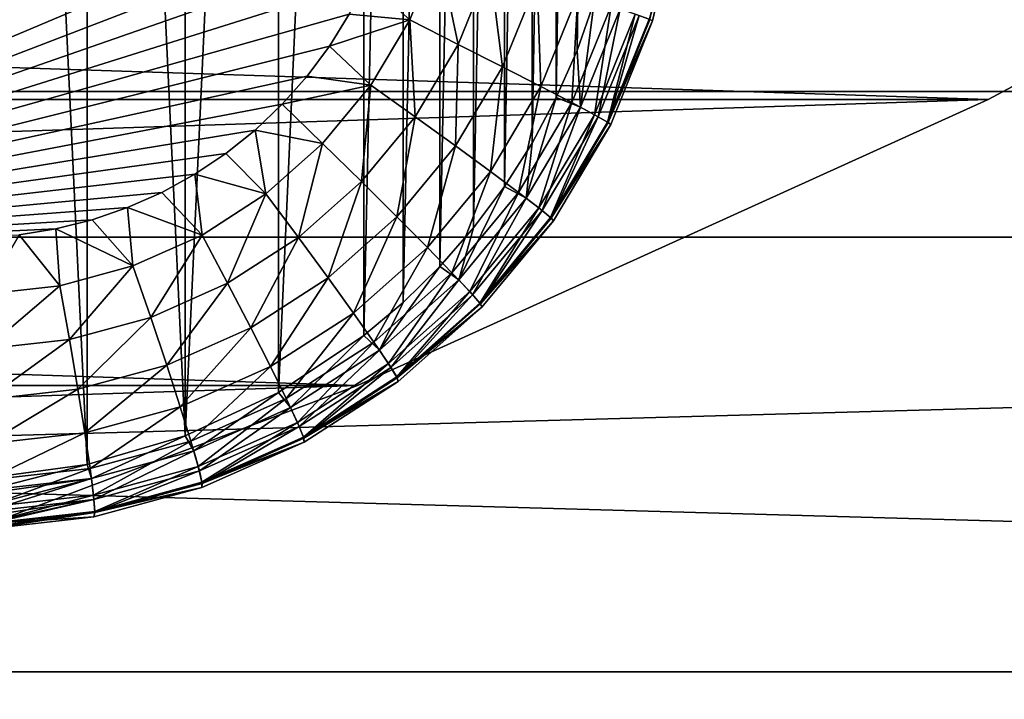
# Model space of a CAD drawing. Header units: millimetres. Extents: x -100 to 100, y -64 to 136.
# Tile 47 of 256: x 25.43 to 32.18, y -33.33 to -28.68. Entities that reach past the tile are written whole.
import ezdxf

# ---------------------------------------------------------------- set-up
doc = ezdxf.new("R2010")
doc.units = ezdxf.units.MM
doc.header["$LTSCALE"] = 159.143519
for name, color, linetype in [('198', 7, 'CONTINUOUS'), ('199', 7, 'CONTINUOUS'), ('205', 7, 'CONTINUOUS'), ('207', 7, 'CONTINUOUS'), ('267', 7, 'CONTINUOUS'), ('397', 7, 'CONTINUOUS'), ('407', 7, 'CONTINUOUS'), ('409', 7, 'CONTINUOUS'), ('412', 7, 'CONTINUOUS'), ('437', 7, 'CONTINUOUS')]:
    doc.layers.add(name, color=color, linetype=linetype)

msp = doc.modelspace()

# ---------------------------------------------------------------- linework, layer by layer
at = {"layer": '198', "color": 7, "linetype": 'CONTINUOUS', "true_color": 0x8c979c}
for points in [[(29.7659, -28.6834, -17.0735), (29.7475, -28.6743, -17.3569), (29.9411, -27.9365, -17.0699), (29.7659, -28.6834, -17.0735)], [(29.366, -28.5543, -18.3), (29.2717, -29.2756, -18.026), (29.2485, -28.8873, -18.3), (29.366, -28.5543, -18.3)], [(29.5436, -28.6024, -18.0165), (29.2717, -29.2756, -18.026), (29.366, -28.5543, -18.3), (29.5436, -28.6024, -18.0165)], [(29.2717, -29.2756, -18.026), (29.5436, -28.6024, -18.0165), (29.3927, -29.3412, -17.706), (29.2717, -29.2756, -18.026)], [(29.3927, -29.3412, -17.706), (29.5436, -28.6024, -18.0165), (29.6731, -28.647, -17.6962), (29.3927, -29.3412, -17.706)], [(29.3927, -29.3412, -17.706), (29.6731, -28.647, -17.6962), (29.4619, -29.3814, -17.3669), (29.3927, -29.3412, -17.706)], [(29.4619, -29.3814, -17.3669), (29.6731, -28.647, -17.6962), (29.7475, -28.6743, -17.3569), (29.4619, -29.3814, -17.3669)], [(29.4619, -29.3814, -17.3669), (29.7475, -28.6743, -17.3569), (29.7659, -28.6834, -17.0735), (29.4619, -29.3814, -17.3669)], [(29.4785, -29.3948, -17.0795), (29.4619, -29.3814, -17.3669), (29.7659, -28.6834, -17.0735), (29.4785, -29.3948, -17.0795)], [(29.2485, -28.8873, -18.3), (29.2717, -29.2756, -18.026), (29.1061, -29.2103, -18.3), (29.2485, -28.8873, -18.3)], [(29.2717, -29.2756, -18.026), (28.9, -29.8992, -18.039), (29.1061, -29.2103, -18.3), (29.2717, -29.2756, -18.026)], [(29.1061, -29.2103, -18.3), (28.9, -29.8992, -18.039), (28.9399, -29.5214, -18.3), (29.1061, -29.2103, -18.3)], [(28.9, -29.8992, -18.039), (29.2717, -29.2756, -18.026), (29.0094, -29.9842, -17.7193), (28.9, -29.8992, -18.039)], [(29.0094, -29.9842, -17.7193), (29.2717, -29.2756, -18.026), (29.3927, -29.3412, -17.706), (29.0094, -29.9842, -17.7193)], [(29.0094, -29.9842, -17.7193), (29.3927, -29.3412, -17.706), (29.0715, -30.0364, -17.3805), (29.0094, -29.9842, -17.7193)], [(29.0715, -30.0364, -17.3805), (29.3927, -29.3412, -17.706), (29.4619, -29.3814, -17.3669), (29.0715, -30.0364, -17.3805)], [(29.0715, -30.0364, -17.3805), (29.4619, -29.3814, -17.3669), (29.4785, -29.3948, -17.0795), (29.0715, -30.0364, -17.3805)], [(29.0857, -30.0538, -17.0878), (29.0715, -30.0364, -17.3805), (29.4785, -29.3948, -17.0795), (29.0857, -30.0538, -17.0878)], [(28.9399, -29.5214, -18.3), (28.9, -29.8992, -18.039), (28.7507, -29.8188, -18.3), (28.9399, -29.5214, -18.3)], [(28.9, -29.8992, -18.039), (28.4373, -30.4586, -18.0551), (28.7507, -29.8188, -18.3), (28.9, -29.8992, -18.039)], [(28.7507, -29.8188, -18.3), (28.4373, -30.4586, -18.0551), (28.5394, -30.1012, -18.3), (28.7507, -29.8188, -18.3)], [(28.4373, -30.4586, -18.0551), (28.9, -29.8992, -18.039), (28.5323, -30.561, -17.736), (28.4373, -30.4586, -18.0551)], [(28.5323, -30.561, -17.736), (28.9, -29.8992, -18.039), (29.0094, -29.9842, -17.7193), (28.5323, -30.561, -17.736)], [(28.5323, -30.561, -17.736), (29.0094, -29.9842, -17.7193), (28.5856, -30.6239, -17.3975), (28.5323, -30.561, -17.736)], [(28.5856, -30.6239, -17.3975), (29.0094, -29.9842, -17.7193), (29.0715, -30.0364, -17.3805), (28.5856, -30.6239, -17.3975)], [(28.5856, -30.6239, -17.3975), (29.0715, -30.0364, -17.3805), (29.0857, -30.0538, -17.0878), (28.5856, -30.6239, -17.3975)], [(28.5966, -30.645, -17.098), (28.5856, -30.6239, -17.3975), (29.0857, -30.0538, -17.0878), (28.5966, -30.645, -17.098)], [(28.5394, -30.1012, -18.3), (28.4373, -30.4586, -18.0551), (28.3076, -30.3665, -18.3), (28.5394, -30.1012, -18.3)], [(28.4373, -30.4586, -18.0551), (27.8945, -30.9406, -18.0741), (28.3076, -30.3665, -18.3), (28.4373, -30.4586, -18.0551)], [(28.3076, -30.3665, -18.3), (27.8945, -30.9406, -18.0741), (28.0564, -30.6135, -18.3), (28.3076, -30.3665, -18.3)], [(27.8945, -30.9406, -18.0741), (28.4373, -30.4586, -18.0551), (27.9726, -31.058, -17.7555), (27.8945, -30.9406, -18.0741)], [(27.9726, -31.058, -17.7555), (28.4373, -30.4586, -18.0551), (28.5323, -30.561, -17.736), (27.9726, -31.058, -17.7555)], [(27.9726, -31.058, -17.7555), (28.5323, -30.561, -17.736), (28.0155, -31.1301, -17.4174), (27.9726, -31.058, -17.7555)], [(28.0155, -31.1301, -17.4174), (28.5323, -30.561, -17.736), (28.5856, -30.6239, -17.3975), (28.0155, -31.1301, -17.4174)], [(28.0564, -30.6135, -18.3), (27.8945, -30.9406, -18.0741), (27.7871, -30.8408, -18.3), (28.0564, -30.6135, -18.3)], [(28.0155, -31.1301, -17.4174), (28.5856, -30.6239, -17.3975), (28.5966, -30.645, -17.098), (28.0155, -31.1301, -17.4174)], [(28.0228, -31.1544, -17.1101), (28.0155, -31.1301, -17.4174), (28.5966, -30.645, -17.098), (28.0228, -31.1544, -17.1101)], [(27.7871, -30.8408, -18.3), (27.2845, -31.3338, -18.0954), (27.2016, -31.2306, -18.3), (27.7871, -30.8408, -18.3)], [(27.8945, -30.9406, -18.0741), (27.2845, -31.3338, -18.0954), (27.7871, -30.8408, -18.3), (27.8945, -30.9406, -18.0741)], [(27.2845, -31.3338, -18.0954), (27.8945, -30.9406, -18.0741), (27.3435, -31.4635, -17.7775), (27.2845, -31.3338, -18.0954)], [(27.3435, -31.4635, -17.7775), (27.8945, -30.9406, -18.0741), (27.9726, -31.058, -17.7555), (27.3435, -31.4635, -17.7775)], [(27.3435, -31.4635, -17.7775), (27.9726, -31.058, -17.7555), (27.3748, -31.5431, -17.4398), (27.3435, -31.4635, -17.7775)], [(27.3748, -31.5431, -17.4398), (27.9726, -31.058, -17.7555), (28.0155, -31.1301, -17.4174), (27.3748, -31.5431, -17.4398)], [(27.3748, -31.5431, -17.4398), (28.0155, -31.1301, -17.4174), (28.0228, -31.1544, -17.1101), (27.3748, -31.5431, -17.4398)], [(27.3779, -31.5699, -17.1236), (27.3748, -31.5431, -17.4398), (28.0228, -31.1544, -17.1101), (27.3779, -31.5699, -17.1236)], [(27.2016, -31.2306, -18.3), (26.6215, -31.629, -18.1186), (26.5636, -31.5276, -18.3), (27.2016, -31.2306, -18.3)], [(27.2845, -31.3338, -18.0954), (26.6215, -31.629, -18.1186), (27.2016, -31.2306, -18.3), (27.2845, -31.3338, -18.0954)], [(26.6215, -31.629, -18.1186), (27.2845, -31.3338, -18.0954), (26.6599, -31.7679, -17.8014), (26.6215, -31.629, -18.1186)], [(26.6599, -31.7679, -17.8014), (27.2845, -31.3338, -18.0954), (27.3435, -31.4635, -17.7775), (26.6599, -31.7679, -17.8014)], [(26.6599, -31.7679, -17.8014), (27.3435, -31.4635, -17.7775), (26.6785, -31.8531, -17.4641), (26.6599, -31.7679, -17.8014)], [(26.6785, -31.8531, -17.4641), (27.3435, -31.4635, -17.7775), (27.3748, -31.5431, -17.4398), (26.6785, -31.8531, -17.4641)], [(26.5636, -31.5276, -18.3), (25.9211, -31.8192, -18.143), (25.8898, -31.7244, -18.3), (26.5636, -31.5276, -18.3)], [(26.6215, -31.629, -18.1186), (25.9211, -31.8192, -18.143), (26.5636, -31.5276, -18.3), (26.6215, -31.629, -18.1186)], [(26.6771, -31.8819, -17.1382), (26.6785, -31.8531, -17.4641), (27.3779, -31.5699, -17.1236), (26.6771, -31.8819, -17.1382)], [(26.6785, -31.8531, -17.4641), (27.3748, -31.5431, -17.4398), (27.3779, -31.5699, -17.1236), (26.6785, -31.8531, -17.4641)], [(25.9211, -31.8192, -18.143), (26.6215, -31.629, -18.1186), (25.9377, -31.964, -17.8266), (25.9211, -31.8192, -18.143)], [(25.9377, -31.964, -17.8266), (26.6215, -31.629, -18.1186), (26.6599, -31.7679, -17.8014), (25.9377, -31.964, -17.8266)], [(25.2, -31.9, -18.1682), (25.2007, -31.8169, -18.3), (25.8898, -31.7244, -18.3), (25.2, -31.9, -18.1682)], [(25.9211, -31.8192, -18.143), (25.2, -31.9, -18.1682), (25.8898, -31.7244, -18.3), (25.9211, -31.8192, -18.143)], [(25.9377, -31.964, -17.8266), (26.6599, -31.7679, -17.8014), (25.9429, -32.0529, -17.4898), (25.9377, -31.964, -17.8266)], [(25.9429, -32.0529, -17.4898), (26.6599, -31.7679, -17.8014), (26.6785, -31.8531, -17.4641), (25.9429, -32.0529, -17.4898)], [(25.1941, -32.0474, -17.8526), (25.1962, -32.0092, -17.9494), (25.9211, -31.8192, -18.143), (25.1941, -32.0474, -17.8526)], [(25.1941, -32.0474, -17.8526), (25.9211, -31.8192, -18.143), (25.9377, -31.964, -17.8266), (25.1941, -32.0474, -17.8526)], [(25.1962, -32.0092, -17.9494), (25.1994, -31.9218, -18.1295), (25.9211, -31.8192, -18.143), (25.1962, -32.0092, -17.9494)], [(25.1994, -31.9218, -18.1295), (25.2, -31.9, -18.1682), (25.9211, -31.8192, -18.143), (25.1994, -31.9218, -18.1295)], [(25.9368, -32.083, -17.1538), (25.9429, -32.0529, -17.4898), (26.6771, -31.8819, -17.1382), (25.9368, -32.083, -17.1538)], [(25.9429, -32.0529, -17.4898), (26.6785, -31.8531, -17.4641), (26.6771, -31.8819, -17.1382), (25.9429, -32.0529, -17.4898)], [(25.1855, -32.1378, -17.5162), (25.187, -32.128, -17.5675), (25.9377, -31.964, -17.8266), (25.1855, -32.1378, -17.5162)], [(25.1855, -32.1378, -17.5162), (25.9377, -31.964, -17.8266), (25.9429, -32.0529, -17.4898), (25.1855, -32.1378, -17.5162)], [(25.187, -32.128, -17.5675), (25.192, -32.0782, -17.7614), (25.9377, -31.964, -17.8266), (25.187, -32.128, -17.5675)], [(25.192, -32.0782, -17.7614), (25.1941, -32.0474, -17.8526), (25.9377, -31.964, -17.8266), (25.192, -32.0782, -17.7614)], [(25.1745, -32.1685, -17.1697), (25.1811, -32.1582, -17.3696), (25.9429, -32.0529, -17.4898), (25.1745, -32.1685, -17.1697)], [(25.1745, -32.1685, -17.1697), (25.9429, -32.0529, -17.4898), (25.9368, -32.083, -17.1538), (25.1745, -32.1685, -17.1697)], [(25.1811, -32.1582, -17.3696), (25.1855, -32.1378, -17.5162), (25.9429, -32.0529, -17.4898), (25.1811, -32.1582, -17.3696)]]:
    msp.add_3dface(points, dxfattribs=at)
at = {"layer": '199', "color": 7, "linetype": 'CONTINUOUS', "true_color": 0x8c979c}
for points in [[(29.7659, -28.6834, -17.0735), (29.9411, -27.9365, -17.0699), (29.7659, -28.6834, -13.9265), (29.7659, -28.6834, -17.0735)], [(29.7659, -28.6834, -13.9265), (29.9411, -27.9365, -17.0699), (29.9411, -27.9365, -13.9301), (29.7659, -28.6834, -13.9265)], [(29.4785, -29.3948, -17.0795), (29.7659, -28.6834, -17.0735), (29.4785, -29.3948, -13.9204), (29.4785, -29.3948, -17.0795)], [(29.4785, -29.3948, -13.9204), (29.7659, -28.6834, -17.0735), (29.7659, -28.6834, -13.9265), (29.4785, -29.3948, -13.9204)], [(29.0857, -30.0538, -17.0878), (29.4785, -29.3948, -17.0795), (29.0857, -30.0538, -13.9122), (29.0857, -30.0538, -17.0878)], [(29.0857, -30.0538, -13.9122), (29.4785, -29.3948, -17.0795), (29.4785, -29.3948, -13.9204), (29.0857, -30.0538, -13.9122)], [(28.5966, -30.645, -17.098), (29.0857, -30.0538, -17.0878), (28.5966, -30.645, -13.902), (28.5966, -30.645, -17.098)], [(28.5966, -30.645, -13.902), (29.0857, -30.0538, -17.0878), (29.0857, -30.0538, -13.9122), (28.5966, -30.645, -13.902)], [(28.0228, -31.1544, -17.1101), (28.5966, -30.645, -17.098), (28.0228, -31.1544, -13.8899), (28.0228, -31.1544, -17.1101)], [(28.0228, -31.1544, -13.8899), (28.5966, -30.645, -17.098), (28.5966, -30.645, -13.902), (28.0228, -31.1544, -13.8899)], [(27.3779, -31.5699, -17.1236), (28.0228, -31.1544, -17.1101), (27.3779, -31.5699, -13.8764), (27.3779, -31.5699, -17.1236)], [(27.3779, -31.5699, -13.8764), (28.0228, -31.1544, -17.1101), (28.0228, -31.1544, -13.8899), (27.3779, -31.5699, -13.8764)], [(26.6771, -31.8819, -17.1382), (27.3779, -31.5699, -17.1236), (26.6771, -31.8819, -13.8618), (26.6771, -31.8819, -17.1382)], [(26.6771, -31.8819, -13.8618), (27.3779, -31.5699, -17.1236), (27.3779, -31.5699, -13.8764), (26.6771, -31.8819, -13.8618)], [(25.9368, -32.083, -17.1538), (26.6771, -31.8819, -17.1382), (25.9368, -32.083, -13.8462), (25.9368, -32.083, -17.1538)], [(25.9368, -32.083, -13.8462), (26.6771, -31.8819, -17.1382), (26.6771, -31.8819, -13.8618), (25.9368, -32.083, -13.8462)], [(25.1745, -32.1685, -17.1697), (25.9368, -32.083, -17.1538), (25.1745, -32.1685, -13.8303), (25.1745, -32.1685, -17.1697)], [(25.1745, -32.1685, -13.8303), (25.9368, -32.083, -17.1538), (25.9368, -32.083, -13.8462), (25.1745, -32.1685, -13.8303)]]:
    msp.add_3dface(points, dxfattribs=at)
at = {"layer": '205', "color": 7, "linetype": 'CONTINUOUS', "true_color": 0x8c979c}
for points in [[(21.8255, -30.2867, -11.7145), (28.0274, -27.6748, -11.9311), (23.5, -27.5, -11.773), (21.8255, -30.2867, -11.7145)], [(28.0274, -27.6748, -11.9311), (21.8255, -30.2867, -11.7145), (27.9737, -27.9247, -11.9292), (28.0274, -27.6748, -11.9311)], [(27.9737, -27.9247, -11.9292), (21.8255, -30.2867, -11.7145), (27.8986, -28.1702, -11.9266), (27.9737, -27.9247, -11.9292)], [(27.8986, -28.1702, -11.9266), (21.8255, -30.2867, -11.7145), (27.8026, -28.409, -11.9233), (27.8986, -28.1702, -11.9266)], [(27.8026, -28.409, -11.9233), (21.8255, -30.2867, -11.7145), (27.6865, -28.6387, -11.9192), (27.8026, -28.409, -11.9233)], [(27.6865, -28.6387, -11.9192), (21.8255, -30.2867, -11.7145), (27.5512, -28.8574, -11.9145), (27.6865, -28.6387, -11.9192)], [(27.5512, -28.8574, -11.9145), (21.8255, -30.2867, -11.7145), (27.398, -29.0634, -11.9091), (27.5512, -28.8574, -11.9145)], [(27.398, -29.0634, -11.9091), (21.8255, -30.2867, -11.7145), (27.2278, -29.2555, -11.9032), (27.398, -29.0634, -11.9091)], [(27.2278, -29.2555, -11.9032), (21.8255, -30.2867, -11.7145), (27.0419, -29.4323, -11.8967), (27.2278, -29.2555, -11.9032)], [(27.0419, -29.4323, -11.8967), (21.8255, -30.2867, -11.7145), (26.8414, -29.5926, -11.8897), (27.0419, -29.4323, -11.8967)], [(26.8414, -29.5926, -11.8897), (21.8255, -30.2867, -11.7145), (26.6277, -29.7354, -11.8822), (26.8414, -29.5926, -11.8897)], [(26.6277, -29.7354, -11.8822), (21.8255, -30.2867, -11.7145), (26.4022, -29.8594, -11.8744), (26.6277, -29.7354, -11.8822)], [(26.4022, -29.8594, -11.8744), (21.8255, -30.2867, -11.7145), (26.1669, -29.9637, -11.8661), (26.4022, -29.8594, -11.8744)], [(26.1669, -29.9637, -11.8661), (21.8255, -30.2867, -11.7145), (25.9242, -30.0474, -11.8577), (26.1669, -29.9637, -11.8661)], [(25.9242, -30.0474, -11.8577), (21.8255, -30.2867, -11.7145), (25.6763, -30.1098, -11.849), (25.9242, -30.0474, -11.8577)], [(25.6763, -30.1098, -11.849), (21.8255, -30.2867, -11.7145), (25.4256, -30.1506, -11.8403), (25.6763, -30.1098, -11.849)]]:
    msp.add_3dface(points, dxfattribs=at)
at = {"layer": '207', "color": 7, "linetype": 'CONTINUOUS', "true_color": 0x8c979c}
for points in [[(29.7659, -28.6834, -13.9265), (29.9411, -27.9365, -13.9301), (29.7413, -28.6719, -13.5997), (29.7659, -28.6834, -13.9265)], [(27.8026, -28.409, -11.9233), (28.1022, -28.678, -11.9716), (28.297, -28.196, -11.9784), (27.8026, -28.409, -11.9233)], [(28.1022, -28.678, -11.9716), (28.4343, -28.845, -12.0966), (28.297, -28.196, -11.9784), (28.1022, -28.678, -11.9716)], [(28.4343, -28.845, -12.0966), (28.6506, -28.3096, -12.1042), (28.297, -28.196, -11.9784), (28.4343, -28.845, -12.0966)], [(28.4343, -28.845, -12.0966), (28.7377, -28.9989, -12.2918), (28.6506, -28.3096, -12.1042), (28.4343, -28.845, -12.0966)], [(28.7377, -28.9989, -12.2918), (28.9739, -28.4142, -12.3), (28.6506, -28.3096, -12.1042), (28.7377, -28.9989, -12.2918)], [(27.8026, -28.409, -11.9233), (27.6865, -28.6387, -11.9192), (28.1022, -28.678, -11.9716), (27.8026, -28.409, -11.9233)], [(28.7377, -28.9989, -12.2918), (29.0007, -29.1338, -12.5495), (28.9739, -28.4142, -12.3), (28.7377, -28.9989, -12.2918)], [(29.0007, -29.1338, -12.5495), (29.2543, -28.506, -12.5584), (28.9739, -28.4142, -12.3), (29.0007, -29.1338, -12.5495)], [(29.0007, -29.1338, -12.5495), (29.2131, -29.2446, -12.86), (29.2543, -28.506, -12.5584), (29.0007, -29.1338, -12.5495)], [(29.2131, -29.2446, -12.86), (29.4811, -28.5813, -12.8693), (29.2543, -28.506, -12.5584), (29.2131, -29.2446, -12.86)], [(29.2131, -29.2446, -12.86), (29.3669, -29.327, -13.2112), (29.4811, -28.5813, -12.8693), (29.2131, -29.2446, -12.86)], [(29.3669, -29.327, -13.2112), (29.6455, -28.6373, -13.2209), (29.4811, -28.5813, -12.8693), (29.3669, -29.327, -13.2112)], [(27.6865, -28.6387, -11.9192), (27.5512, -28.8574, -11.9145), (28.1022, -28.678, -11.9716), (27.6865, -28.6387, -11.9192)], [(29.3669, -29.327, -13.2112), (29.4561, -29.3778, -13.5897), (29.6455, -28.6373, -13.2209), (29.3669, -29.327, -13.2112)], [(29.4561, -29.3778, -13.5897), (29.7413, -28.6719, -13.5997), (29.6455, -28.6373, -13.2209), (29.4561, -29.3778, -13.5897)], [(29.4561, -29.3778, -13.5897), (29.7659, -28.6834, -13.9265), (29.7413, -28.6719, -13.5997), (29.4561, -29.3778, -13.5897)], [(27.5512, -28.8574, -11.9145), (27.836, -29.1245, -11.9623), (28.1022, -28.678, -11.9716), (27.5512, -28.8574, -11.9145)], [(27.836, -29.1245, -11.9623), (28.1386, -29.341, -12.0863), (28.1022, -28.678, -11.9716), (27.836, -29.1245, -11.9623)], [(28.1386, -29.341, -12.0863), (28.4343, -28.845, -12.0966), (28.1022, -28.678, -11.9716), (28.1386, -29.341, -12.0863)], [(29.4785, -29.3948, -13.9204), (29.7659, -28.6834, -13.9265), (29.4561, -29.3778, -13.5897), (29.4785, -29.3948, -13.9204)], [(27.5512, -28.8574, -11.9145), (27.398, -29.0634, -11.9091), (27.836, -29.1245, -11.9623), (27.5512, -28.8574, -11.9145)], [(28.1386, -29.341, -12.0863), (28.4149, -29.5405, -12.2805), (28.4343, -28.845, -12.0966), (28.1386, -29.341, -12.0863)], [(28.4149, -29.5405, -12.2805), (28.7377, -28.9989, -12.2918), (28.4343, -28.845, -12.0966), (28.4149, -29.5405, -12.2805)], [(28.4149, -29.5405, -12.2805), (28.654, -29.7154, -12.5374), (28.7377, -28.9989, -12.2918), (28.4149, -29.5405, -12.2805)], [(28.654, -29.7154, -12.5374), (29.0007, -29.1338, -12.5495), (28.7377, -28.9989, -12.2918), (28.654, -29.7154, -12.5374)], [(27.398, -29.0634, -11.9091), (27.2278, -29.2555, -11.9032), (27.836, -29.1245, -11.9623), (27.398, -29.0634, -11.9091)], [(27.2278, -29.2555, -11.9032), (27.5047, -29.525, -11.9508), (27.836, -29.1245, -11.9623), (27.2278, -29.2555, -11.9032)], [(27.5047, -29.525, -11.9508), (27.7706, -29.7858, -12.0735), (27.836, -29.1245, -11.9623), (27.5047, -29.525, -11.9508)], [(27.7706, -29.7858, -12.0735), (28.1386, -29.341, -12.0863), (27.836, -29.1245, -11.9623), (27.7706, -29.7858, -12.0735)], [(28.654, -29.7154, -12.5374), (28.8469, -29.859, -12.8472), (29.0007, -29.1338, -12.5495), (28.654, -29.7154, -12.5374)], [(28.8469, -29.859, -12.8472), (29.2131, -29.2446, -12.86), (29.0007, -29.1338, -12.5495), (28.8469, -29.859, -12.8472)], [(27.2278, -29.2555, -11.9032), (27.0419, -29.4323, -11.8967), (27.5047, -29.525, -11.9508), (27.2278, -29.2555, -11.9032)], [(28.8469, -29.859, -12.8472), (28.9861, -29.9658, -13.1979), (29.2131, -29.2446, -12.86), (28.8469, -29.859, -12.8472)], [(28.9861, -29.9658, -13.1979), (29.3669, -29.327, -13.2112), (29.2131, -29.2446, -12.86), (28.9861, -29.9658, -13.1979)], [(27.7706, -29.7858, -12.0735), (28.013, -30.0263, -12.2665), (28.1386, -29.341, -12.0863), (27.7706, -29.7858, -12.0735)], [(28.013, -30.0263, -12.2665), (28.4149, -29.5405, -12.2805), (28.1386, -29.341, -12.0863), (28.013, -30.0263, -12.2665)], [(28.9861, -29.9658, -13.1979), (29.0664, -30.0317, -13.5761), (29.3669, -29.327, -13.2112), (28.9861, -29.9658, -13.1979)], [(29.0664, -30.0317, -13.5761), (29.4561, -29.3778, -13.5897), (29.3669, -29.327, -13.2112), (29.0664, -30.0317, -13.5761)], [(29.0664, -30.0317, -13.5761), (29.4785, -29.3948, -13.9204), (29.4561, -29.3778, -13.5897), (29.0664, -30.0317, -13.5761)], [(29.0857, -30.0538, -13.9122), (29.4785, -29.3948, -13.9204), (29.0664, -30.0317, -13.5761), (29.0857, -30.0538, -13.9122)], [(27.0419, -29.4323, -11.8967), (26.8414, -29.5926, -11.8897), (27.116, -29.8701, -11.9372), (27.0419, -29.4323, -11.8967)], [(27.0419, -29.4323, -11.8967), (27.116, -29.8701, -11.9372), (27.5047, -29.525, -11.9508), (27.0419, -29.4323, -11.8967)], [(27.116, -29.8701, -11.9372), (27.3389, -30.1691, -12.0584), (27.5047, -29.525, -11.9508), (27.116, -29.8701, -11.9372)], [(27.3389, -30.1691, -12.0584), (27.7706, -29.7858, -12.0735), (27.5047, -29.525, -11.9508), (27.3389, -30.1691, -12.0584)], [(28.013, -30.0263, -12.2665), (28.2225, -30.2371, -12.5223), (28.4149, -29.5405, -12.2805), (28.013, -30.0263, -12.2665)], [(28.2225, -30.2371, -12.5223), (28.654, -29.7154, -12.5374), (28.4149, -29.5405, -12.2805), (28.2225, -30.2371, -12.5223)], [(26.8414, -29.5926, -11.8897), (26.6277, -29.7354, -11.8822), (27.116, -29.8701, -11.9372), (26.8414, -29.5926, -11.8897)], [(26.6277, -29.7354, -11.8822), (26.4022, -29.8594, -11.8744), (26.6792, -30.1516, -11.9219), (26.6277, -29.7354, -11.8822)], [(26.6277, -29.7354, -11.8822), (26.6792, -30.1516, -11.9219), (27.116, -29.8701, -11.9372), (26.6277, -29.7354, -11.8822)], [(28.2225, -30.2371, -12.5223), (28.3911, -30.4101, -12.8313), (28.654, -29.7154, -12.5374), (28.2225, -30.2371, -12.5223)], [(28.3911, -30.4101, -12.8313), (28.8469, -29.859, -12.8472), (28.654, -29.7154, -12.5374), (28.3911, -30.4101, -12.8313)], [(27.3389, -30.1691, -12.0584), (27.5416, -30.4448, -12.25), (27.7706, -29.7858, -12.0735), (27.3389, -30.1691, -12.0584)], [(27.5416, -30.4448, -12.25), (28.013, -30.0263, -12.2665), (27.7706, -29.7858, -12.0735), (27.5416, -30.4448, -12.25)], [(26.4022, -29.8594, -11.8744), (26.1669, -29.9637, -11.8661), (26.6792, -30.1516, -11.9219), (26.4022, -29.8594, -11.8744)], [(26.6792, -30.1516, -11.9219), (26.8537, -30.4819, -12.0414), (27.116, -29.8701, -11.9372), (26.6792, -30.1516, -11.9219)], [(26.8537, -30.4819, -12.0414), (27.3389, -30.1691, -12.0584), (27.116, -29.8701, -11.9372), (26.8537, -30.4819, -12.0414)], [(28.3911, -30.4101, -12.8313), (28.5122, -30.5388, -13.1813), (28.8469, -29.859, -12.8472), (28.3911, -30.4101, -12.8313)], [(28.5122, -30.5388, -13.1813), (28.9861, -29.9658, -13.1979), (28.8469, -29.859, -12.8472), (28.5122, -30.5388, -13.1813)], [(26.1669, -29.9637, -11.8661), (25.9242, -30.0474, -11.8577), (26.2045, -30.3629, -11.9054), (26.1669, -29.9637, -11.8661)], [(26.1669, -29.9637, -11.8661), (26.2045, -30.3629, -11.9054), (26.6792, -30.1516, -11.9219), (26.1669, -29.9637, -11.8661)], [(27.5416, -30.4448, -12.25), (27.7163, -30.6865, -12.5047), (28.013, -30.0263, -12.2665), (27.5416, -30.4448, -12.25)], [(27.7163, -30.6865, -12.5047), (28.2225, -30.2371, -12.5223), (28.013, -30.0263, -12.2665), (27.7163, -30.6865, -12.5047)], [(28.5122, -30.5388, -13.1813), (28.5812, -30.6182, -13.5591), (28.9861, -29.9658, -13.1979), (28.5122, -30.5388, -13.1813)], [(28.5812, -30.6182, -13.5591), (29.0664, -30.0317, -13.5761), (28.9861, -29.9658, -13.1979), (28.5812, -30.6182, -13.5591)], [(25.9242, -30.0474, -11.8577), (25.6763, -30.1098, -11.849), (26.2045, -30.3629, -11.9054), (25.9242, -30.0474, -11.8577)], [(28.5812, -30.6182, -13.5591), (29.0857, -30.0538, -13.9122), (29.0664, -30.0317, -13.5761), (28.5812, -30.6182, -13.5591)], [(28.5966, -30.645, -13.902), (29.0857, -30.0538, -13.9122), (28.5812, -30.6182, -13.5591), (28.5966, -30.645, -13.902)], [(25.4256, -30.1506, -11.8403), (25.1867, -30.5569, -11.8698), (25.703, -30.4991, -11.8879), (25.4256, -30.1506, -11.8403)], [(25.6763, -30.1098, -11.849), (25.4256, -30.1506, -11.8403), (25.703, -30.4991, -11.8879), (25.6763, -30.1098, -11.849)], [(25.6763, -30.1098, -11.849), (25.703, -30.4991, -11.8879), (26.2045, -30.3629, -11.9054), (25.6763, -30.1098, -11.849)], [(26.2045, -30.3629, -11.9054), (26.3264, -30.7166, -12.023), (26.6792, -30.1516, -11.9219), (26.2045, -30.3629, -11.9054)], [(26.3264, -30.7166, -12.023), (26.8537, -30.4819, -12.0414), (26.6792, -30.1516, -11.9219), (26.3264, -30.7166, -12.023)], [(26.8537, -30.4819, -12.0414), (27.0118, -30.7863, -12.2315), (27.3389, -30.1691, -12.0584), (26.8537, -30.4819, -12.0414)], [(27.0118, -30.7863, -12.2315), (27.5416, -30.4448, -12.25), (27.3389, -30.1691, -12.0584), (27.0118, -30.7863, -12.2315)], [(27.7163, -30.6865, -12.5047), (27.8563, -30.885, -12.8126), (28.2225, -30.2371, -12.5223), (27.7163, -30.6865, -12.5047)], [(27.8563, -30.885, -12.8126), (28.3911, -30.4101, -12.8313), (28.2225, -30.2371, -12.5223), (27.8563, -30.885, -12.8126)], [(25.703, -30.4991, -11.8879), (25.7694, -30.8679, -12.0036), (26.2045, -30.3629, -11.9054), (25.703, -30.4991, -11.8879)], [(25.7694, -30.8679, -12.0036), (26.3264, -30.7166, -12.023), (26.2045, -30.3629, -11.9054), (25.7694, -30.8679, -12.0036)], [(27.8563, -30.885, -12.8126), (27.9562, -31.0326, -13.1619), (28.3911, -30.4101, -12.8313), (27.8563, -30.885, -12.8126)], [(27.9562, -31.0326, -13.1619), (28.5122, -30.5388, -13.1813), (28.3911, -30.4101, -12.8313), (27.9562, -31.0326, -13.1619)], [(26.3264, -30.7166, -12.023), (26.436, -31.0427, -12.2114), (26.8537, -30.4819, -12.0414), (26.3264, -30.7166, -12.023)], [(26.436, -31.0427, -12.2114), (27.0118, -30.7863, -12.2315), (26.8537, -30.4819, -12.0414), (26.436, -31.0427, -12.2114)], [(27.0118, -30.7863, -12.2315), (27.1474, -31.0532, -12.4848), (27.5416, -30.4448, -12.25), (27.0118, -30.7863, -12.2315)], [(27.1474, -31.0532, -12.4848), (27.7163, -30.6865, -12.5047), (27.5416, -30.4448, -12.25), (27.1474, -31.0532, -12.4848)], [(25.1867, -30.5569, -11.8698), (25.1958, -30.9321, -11.9835), (25.703, -30.4991, -11.8879), (25.1867, -30.5569, -11.8698)], [(25.1958, -30.9321, -11.9835), (25.7694, -30.8679, -12.0036), (25.703, -30.4991, -11.8879), (25.1958, -30.9321, -11.9835)], [(27.9562, -31.0326, -13.1619), (28.0121, -31.1236, -13.5393), (28.5122, -30.5388, -13.1813), (27.9562, -31.0326, -13.1619)], [(28.0121, -31.1236, -13.5393), (28.5812, -30.6182, -13.5591), (28.5122, -30.5388, -13.1813), (28.0121, -31.1236, -13.5393)], [(28.0121, -31.1236, -13.5393), (28.5966, -30.645, -13.902), (28.5812, -30.6182, -13.5591), (28.0121, -31.1236, -13.5393)], [(27.1474, -31.0532, -12.4848), (27.2552, -31.2724, -12.7916), (27.7163, -30.6865, -12.5047), (27.1474, -31.0532, -12.4848)], [(27.2552, -31.2724, -12.7916), (27.8563, -30.885, -12.8126), (27.7163, -30.6865, -12.5047), (27.2552, -31.2724, -12.7916)], [(28.0228, -31.1544, -13.8899), (28.5966, -30.645, -13.902), (28.0121, -31.1236, -13.5393), (28.0228, -31.1544, -13.8899)], [(25.7694, -30.8679, -12.0036), (25.8278, -31.2078, -12.1901), (26.3264, -30.7166, -12.023), (25.7694, -30.8679, -12.0036)], [(25.8278, -31.2078, -12.1901), (26.436, -31.0427, -12.2114), (26.3264, -30.7166, -12.023), (25.8278, -31.2078, -12.1901)], [(26.436, -31.0427, -12.2114), (26.529, -31.3285, -12.4632), (27.0118, -30.7863, -12.2315), (26.436, -31.0427, -12.2114)], [(26.529, -31.3285, -12.4632), (27.1474, -31.0532, -12.4848), (27.0118, -30.7863, -12.2315), (26.529, -31.3285, -12.4632)], [(25.1958, -30.9321, -11.9835), (25.2014, -31.278, -12.1682), (25.7694, -30.8679, -12.0036), (25.1958, -30.9321, -11.9835)], [(25.2014, -31.278, -12.1682), (25.8278, -31.2078, -12.1901), (25.7694, -30.8679, -12.0036), (25.2014, -31.278, -12.1682)], [(27.2552, -31.2724, -12.7916), (27.3312, -31.4354, -13.1401), (27.8563, -30.885, -12.8126), (27.2552, -31.2724, -12.7916)], [(27.3312, -31.4354, -13.1401), (27.9562, -31.0326, -13.1619), (27.8563, -30.885, -12.8126), (27.3312, -31.4354, -13.1401)], [(27.3312, -31.4354, -13.1401), (27.3724, -31.5359, -13.5169), (27.9562, -31.0326, -13.1619), (27.3312, -31.4354, -13.1401)], [(27.3724, -31.5359, -13.5169), (28.0121, -31.1236, -13.5393), (27.9562, -31.0326, -13.1619), (27.3724, -31.5359, -13.5169)], [(25.8278, -31.2078, -12.1901), (25.8759, -31.5059, -12.4404), (26.436, -31.0427, -12.2114), (25.8278, -31.2078, -12.1901)], [(25.8759, -31.5059, -12.4404), (26.529, -31.3285, -12.4632), (26.436, -31.0427, -12.2114), (25.8759, -31.5059, -12.4404)], [(26.529, -31.3285, -12.4632), (26.602, -31.5633, -12.7688), (27.1474, -31.0532, -12.4848), (26.529, -31.3285, -12.4632)], [(26.602, -31.5633, -12.7688), (27.2552, -31.2724, -12.7916), (27.1474, -31.0532, -12.4848), (26.602, -31.5633, -12.7688)], [(27.3724, -31.5359, -13.5169), (28.0228, -31.1544, -13.8899), (28.0121, -31.1236, -13.5393), (27.3724, -31.5359, -13.5169)], [(27.3779, -31.5699, -13.8764), (28.0228, -31.1544, -13.8899), (27.3724, -31.5359, -13.5169), (27.3779, -31.5699, -13.8764)], [(25.2014, -31.278, -12.1682), (25.2033, -31.5813, -12.4169), (25.8278, -31.2078, -12.1901), (25.2014, -31.278, -12.1682)], [(25.2033, -31.5813, -12.4169), (25.8759, -31.5059, -12.4404), (25.8278, -31.2078, -12.1901), (25.2033, -31.5813, -12.4169)], [(26.602, -31.5633, -12.7688), (26.652, -31.7378, -13.1164), (27.2552, -31.2724, -12.7916), (26.602, -31.5633, -12.7688)], [(26.652, -31.7378, -13.1164), (27.3312, -31.4354, -13.1401), (27.2552, -31.2724, -12.7916), (26.652, -31.7378, -13.1164)], [(25.8759, -31.5059, -12.4404), (25.912, -31.7507, -12.7447), (26.529, -31.3285, -12.4632), (25.8759, -31.5059, -12.4404)], [(25.912, -31.7507, -12.7447), (26.602, -31.5633, -12.7688), (26.529, -31.3285, -12.4632), (25.912, -31.7507, -12.7447)], [(26.652, -31.7378, -13.1164), (26.6773, -31.8454, -13.4927), (27.3312, -31.4354, -13.1401), (26.652, -31.7378, -13.1164)], [(26.6773, -31.8454, -13.4927), (27.3724, -31.5359, -13.5169), (27.3312, -31.4354, -13.1401), (26.6773, -31.8454, -13.4927)], [(25.2033, -31.5813, -12.4169), (25.2015, -31.8303, -12.7198), (25.8759, -31.5059, -12.4404), (25.2033, -31.5813, -12.4169)], [(25.2015, -31.8303, -12.7198), (25.912, -31.7507, -12.7447), (25.8759, -31.5059, -12.4404), (25.2015, -31.8303, -12.7198)], [(25.912, -31.7507, -12.7447), (25.9346, -31.9327, -13.0913), (26.602, -31.5633, -12.7688), (25.912, -31.7507, -12.7447)], [(25.9346, -31.9327, -13.0913), (26.652, -31.7378, -13.1164), (26.602, -31.5633, -12.7688), (25.9346, -31.9327, -13.0913)], [(26.6771, -31.8819, -13.8618), (27.3779, -31.5699, -13.8764), (26.6773, -31.8454, -13.4927), (26.6771, -31.8819, -13.8618)], [(26.6773, -31.8454, -13.4927), (27.3779, -31.5699, -13.8764), (27.3724, -31.5359, -13.5169), (26.6773, -31.8454, -13.4927)], [(25.2015, -31.8303, -12.7198), (25.1959, -32.0155, -13.0655), (25.912, -31.7507, -12.7447), (25.2015, -31.8303, -12.7198)], [(25.1959, -32.0155, -13.0655), (25.9346, -31.9327, -13.0913), (25.912, -31.7507, -12.7447), (25.1959, -32.0155, -13.0655)], [(25.9346, -31.9327, -13.0913), (25.9429, -32.0449, -13.467), (26.652, -31.7378, -13.1164), (25.9346, -31.9327, -13.0913)], [(25.9429, -32.0449, -13.467), (26.6773, -31.8454, -13.4927), (26.652, -31.7378, -13.1164), (25.9429, -32.0449, -13.467)], [(25.9429, -32.0449, -13.467), (26.6771, -31.8819, -13.8618), (26.6773, -31.8454, -13.4927), (25.9429, -32.0449, -13.467)], [(25.9368, -32.083, -13.8462), (26.6771, -31.8819, -13.8618), (25.9429, -32.0449, -13.467), (25.9368, -32.083, -13.8462)], [(25.1959, -32.0155, -13.0655), (25.1867, -32.1297, -13.4406), (25.9346, -31.9327, -13.0913), (25.1959, -32.0155, -13.0655)], [(25.1867, -32.1297, -13.4406), (25.9429, -32.0449, -13.467), (25.9346, -31.9327, -13.0913), (25.1867, -32.1297, -13.4406)], [(25.1867, -32.1297, -13.4406), (25.9368, -32.083, -13.8462), (25.9429, -32.0449, -13.467), (25.1867, -32.1297, -13.4406)], [(25.1745, -32.1685, -13.8303), (25.9368, -32.083, -13.8462), (25.1867, -32.1297, -13.4406), (25.1745, -32.1685, -13.8303)]]:
    msp.add_3dface(points, dxfattribs=at)
at = {"layer": '267', "linetype": 'CONTINUOUS'}
for points in [[(25.2007, -31.8169, -18.3), (25.2009, -17.1831, -18.3), (25.8898, -31.7244, -18.3), (25.2007, -31.8169, -18.3)], [(25.2009, -17.1831, -18.3), (25.8899, -17.2757, -18.3), (25.8898, -31.7244, -18.3), (25.2009, -17.1831, -18.3)], [(25.8899, -17.2757, -18.3), (26.5636, -31.5276, -18.3), (25.8898, -31.7244, -18.3), (25.8899, -17.2757, -18.3)], [(25.8899, -17.2757, -18.3), (26.5636, -17.4724, -18.3), (26.5636, -31.5276, -18.3), (25.8899, -17.2757, -18.3)], [(26.5636, -17.4724, -18.3), (27.2016, -17.7694, -18.3), (26.5636, -31.5276, -18.3), (26.5636, -17.4724, -18.3)], [(27.2016, -17.7694, -18.3), (27.2016, -31.2306, -18.3), (26.5636, -31.5276, -18.3), (27.2016, -17.7694, -18.3)], [(27.2016, -17.7694, -18.3), (27.7871, -18.1593, -18.3), (27.2016, -31.2306, -18.3), (27.2016, -17.7694, -18.3)], [(27.7871, -18.1593, -18.3), (27.7871, -30.8408, -18.3), (27.2016, -31.2306, -18.3), (27.7871, -18.1593, -18.3)], [(27.7871, -18.1593, -18.3), (28.0564, -18.3866, -18.3), (27.7871, -30.8408, -18.3), (27.7871, -18.1593, -18.3)], [(28.0564, -18.3866, -18.3), (28.0564, -30.6135, -18.3), (27.7871, -30.8408, -18.3), (28.0564, -18.3866, -18.3)], [(28.0564, -18.3866, -18.3), (28.3076, -18.6335, -18.3), (28.0564, -30.6135, -18.3), (28.0564, -18.3866, -18.3)], [(28.3076, -18.6335, -18.3), (28.3076, -30.3665, -18.3), (28.0564, -30.6135, -18.3), (28.3076, -18.6335, -18.3)], [(28.3076, -18.6335, -18.3), (28.5394, -18.8989, -18.3), (28.3076, -30.3665, -18.3), (28.3076, -18.6335, -18.3)], [(28.5394, -18.8989, -18.3), (28.5394, -30.1012, -18.3), (28.3076, -30.3665, -18.3), (28.5394, -18.8989, -18.3)], [(28.5394, -18.8989, -18.3), (28.7507, -19.1813, -18.3), (28.5394, -30.1012, -18.3), (28.5394, -18.8989, -18.3)], [(28.7507, -19.1813, -18.3), (28.7507, -29.8188, -18.3), (28.5394, -30.1012, -18.3), (28.7507, -19.1813, -18.3)], [(28.7507, -19.1813, -18.3), (28.9398, -19.4786, -18.3), (28.7507, -29.8188, -18.3), (28.7507, -19.1813, -18.3)], [(28.9398, -19.4786, -18.3), (28.9399, -29.5214, -18.3), (28.7507, -29.8188, -18.3), (28.9398, -19.4786, -18.3)], [(28.9398, -19.4786, -18.3), (29.1061, -19.7897, -18.3), (28.9399, -29.5214, -18.3), (28.9398, -19.4786, -18.3)], [(29.1061, -19.7897, -18.3), (29.1061, -29.2103, -18.3), (28.9399, -29.5214, -18.3), (29.1061, -19.7897, -18.3)], [(29.1061, -19.7897, -18.3), (29.2484, -20.1127, -18.3), (29.1061, -29.2103, -18.3), (29.1061, -19.7897, -18.3)], [(29.2484, -20.1127, -18.3), (29.2485, -28.8873, -18.3), (29.1061, -29.2103, -18.3), (29.2484, -20.1127, -18.3)], [(29.2484, -20.1127, -18.3), (29.366, -20.4457, -18.3), (29.2485, -28.8873, -18.3), (29.2484, -20.1127, -18.3)], [(29.366, -20.4457, -18.3), (29.366, -28.5543, -18.3), (29.2485, -28.8873, -18.3), (29.366, -20.4457, -18.3)]]:
    msp.add_3dface(points, dxfattribs=at)
at = {"layer": '397', "color": 7, "linetype": 'CONTINUOUS', "true_color": 0xaaaaaa}
for points in [[(77.4035, -25.9227, 45.7), (1.3979, -27.5646, 45.7), (-73.8208, -30.1658, 45.7), (77.4035, -25.9227, 45.7)], [(73.8208, -30.1658, 45.7), (77.4035, -25.9227, 45.7), (-73.8208, -30.1658, 45.7), (73.8208, -30.1658, 45.7)], [(-70.0057, -34.2014, 45.7), (73.8208, -30.1658, 45.7), (-73.8208, -30.1658, 45.7), (-70.0057, -34.2014, 45.7)], [(70.0057, -34.2014, 45.7), (73.8208, -30.1658, 45.7), (-70.0057, -34.2014, 45.7), (70.0057, -34.2014, 45.7)]]:
    msp.add_3dface(points, dxfattribs=at)
at = {"layer": '407', "color": 7, "linetype": 'CONTINUOUS'}
for points in [[(-72.7002, -29.1687, 36.7), (-76.2285, -24.9904, 36.7), (72.7002, -29.1687, 36.7), (-72.7002, -29.1687, 36.7)], [(72.7002, -29.1687, 36.7), (-76.2285, -24.9904, 36.7), (76.2285, -24.9904, 36.7), (72.7002, -29.1687, 36.7)], [(-68.9429, -33.1429, 36.7), (-72.7002, -29.1687, 36.7), (68.9429, -33.1429, 36.7), (-68.9429, -33.1429, 36.7)], [(68.9429, -33.1429, 36.7), (-72.7002, -29.1687, 36.7), (72.7002, -29.1687, 36.7), (68.9429, -33.1429, 36.7)], [(-64.9687, -36.9002, 36.7), (-68.9429, -33.1429, 36.7), (64.9687, -36.9002, 36.7), (-64.9687, -36.9002, 36.7)], [(64.9687, -36.9002, 36.7), (-68.9429, -33.1429, 36.7), (68.9429, -33.1429, 36.7), (64.9687, -36.9002, 36.7)]]:
    msp.add_3dface(points, dxfattribs=at)
at = {"layer": '409', "color": 7, "linetype": 'CONTINUOUS'}
for points in [[(32.066, -29.2233, 44.7), (36.25, -26.9868, 44.7), (32.066, -29.2233, 36.7427), (32.066, -29.2233, 44.7)], [(32.066, -29.2233, 36.7427), (36.25, -26.9868, 44.7), (36.25, -26.9868, 36.7427), (32.066, -29.2233, 36.7427)], [(27.7446, -31.1813, 44.7), (32.066, -29.2233, 44.7), (27.7446, -31.1813, 36.7427), (27.7446, -31.1813, 44.7)], [(27.7446, -31.1813, 36.7427), (32.066, -29.2233, 44.7), (32.066, -29.2233, 36.7427), (27.7446, -31.1813, 36.7427)], [(23.3044, -32.8524, 44.7), (27.7446, -31.1813, 44.7), (23.3044, -32.8524, 36.7427), (23.3044, -32.8524, 44.7)], [(23.3044, -32.8524, 36.7427), (27.7446, -31.1813, 44.7), (27.7446, -31.1813, 36.7427), (23.3044, -32.8524, 36.7427)]]:
    msp.add_3dface(points, dxfattribs=at)
at = {"layer": '412', "linetype": 'CONTINUOUS'}
for points in [[(-36.25, -26.9868, 36.7427), (-32.066, -29.2233, 36.7427), (36.25, -26.9868, 36.7427), (-36.25, -26.9868, 36.7427)], [(-32.066, -29.2233, 36.7427), (32.066, -29.2233, 36.7427), (36.25, -26.9868, 36.7427), (-32.066, -29.2233, 36.7427)], [(-32.066, -29.2233, 36.7427), (-27.7446, -31.1813, 36.7427), (32.066, -29.2233, 36.7427), (-32.066, -29.2233, 36.7427)], [(-27.7446, -31.1813, 36.7427), (27.7446, -31.1813, 36.7427), (32.066, -29.2233, 36.7427), (-27.7446, -31.1813, 36.7427)], [(-27.7446, -31.1813, 36.7427), (-23.3044, -32.8524, 36.7427), (27.7446, -31.1813, 36.7427), (-27.7446, -31.1813, 36.7427)], [(-23.3044, -32.8524, 36.7427), (23.3044, -32.8524, 36.7427), (27.7446, -31.1813, 36.7427), (-23.3044, -32.8524, 36.7427)]]:
    msp.add_3dface(points, dxfattribs=at)
at = {"layer": '437', "color": 7, "linetype": 'CONTINUOUS', "true_color": 0xaaaaaa}
for points in [[(36.25, -26.9868, 44.7), (32.066, -29.2233, 44.7), (-36.25, -26.9868, 44.7), (36.25, -26.9868, 44.7)], [(32.066, -29.2233, 44.7), (-32.066, -29.2233, 44.7), (-36.25, -26.9868, 44.7), (32.066, -29.2233, 44.7)], [(32.066, -29.2233, 44.7), (27.7446, -31.1813, 44.7), (-32.066, -29.2233, 44.7), (32.066, -29.2233, 44.7)], [(27.7446, -31.1813, 44.7), (-27.7446, -31.1813, 44.7), (-32.066, -29.2233, 44.7), (27.7446, -31.1813, 44.7)], [(27.7446, -31.1813, 44.7), (23.3044, -32.8524, 44.7), (-27.7446, -31.1813, 44.7), (27.7446, -31.1813, 44.7)]]:
    msp.add_3dface(points, dxfattribs=at)

doc.saveas('drawing.dxf')
